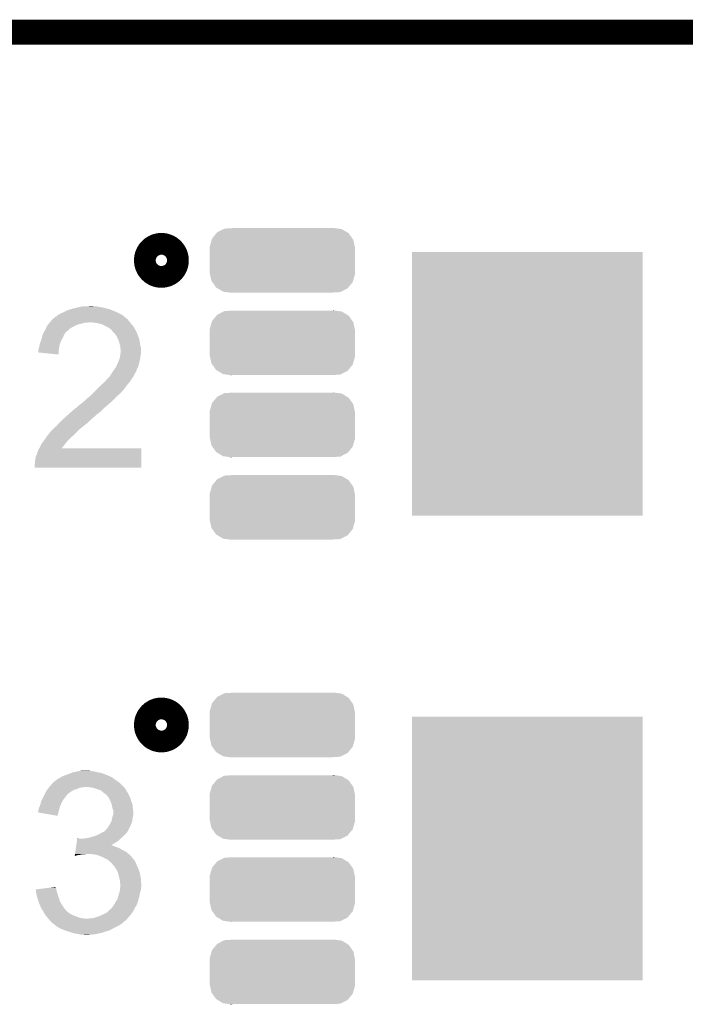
# Model space of a CAD drawing. Extents: x -1.3 to 24.2, y -3.9 to 39.2.
# Tile 23 of 26: x 8.4 to 12.4, y 33.2 to 39.2. Entities that reach past the tile are written whole.
import ezdxf

# ---------------------------------------------------------------- set-up
doc = ezdxf.new("R2010")
doc.units = 0
doc.layers.get('0').update_dxf_attribs({"linetype": 'CONTINUOUS'})
for name, color, linetype in [('ECC608_TRUST_CLICK_V100_GKO', 5, 'CONTINUOUS'), ('ECC608_TRUST_CLICK_V100_GTO', 14, 'CONTINUOUS'), ('ECC608_TRUST_CLICK_V100_GTS', 12, 'CONTINUOUS')]:
    doc.layers.add(name, color=color, linetype=linetype)

# ---------------------------------------------------------------- blocks, each defined once
blk = doc.blocks.new('RECTANGLE_51')
blk.add_solid([(0.69977, 0.8001), (0.69977, -0.8001), (-0.69977, 0.8001), (-0.69977, -0.8001)])
blk = doc.blocks.new('CUSTOM_69')
for points in [[(-0.395622, 0.17024), (-0.356776, 0.190044), (0.392796, 0.17024), (0.35998, 0.190044)], [(-0.356776, 0.190044), (-0.351742, 0.19261), (0.35998, 0.190044), (0.340636, 0.19261)], [(-0.351742, 0.19261), (-0.30258, 0.19558), (0.340636, 0.19261), (0.318244, 0.19558)], [(0.30258, 0.19558), (0.311156, 0.19652), (0.318244, 0.19558), (0.311156, 0.19652)], [(-0.44038, 0.084826), (-0.429122, 0.124414), (0.438892, 0.084826), (0.430634, 0.124414)], [(-0.429122, 0.124414), (-0.426906, 0.1322), (0.430634, 0.124414), (0.425116, 0.1322)], [(-0.426906, 0.1322), (-0.400266, 0.164594), (0.425116, 0.1322), (0.40215, 0.164594)], [(-0.400266, 0.164594), (-0.395622, 0.17024), (0.40215, 0.164594), (0.392796, 0.17024)], [(-0.44069, 0.0762), (-0.44038, 0.084826), (0.44069, 0.0762), (0.438892, 0.084826)], [(-0.44069, 0.07493), (-0.44069, 0.0762), (0.44069, 0.07493), (0.44069, 0.0762)], [(-0.44069, -0.07493), (-0.44069, 0.07493), (0.44069, -0.07493), (0.44069, 0.07493)], [(-0.44069, -0.0762), (-0.44069, -0.07493), (0.44069, -0.0762), (0.44069, -0.07493)], [(-0.438892, -0.084822), (-0.44069, -0.0762), (0.440382, -0.084822), (0.44069, -0.0762)], [(-0.430636, -0.124414), (-0.438892, -0.084822), (0.42912, -0.124414), (0.440382, -0.084822)], [(-0.425118, -0.132196), (-0.430636, -0.124414), (0.426908, -0.132196), (0.42912, -0.124414)], [(-0.402152, -0.164596), (-0.425118, -0.132196), (0.400262, -0.164596), (0.426908, -0.132196)], [(-0.392802, -0.170238), (-0.402152, -0.164596), (0.395624, -0.170238), (0.400262, -0.164596)], [(-0.359984, -0.190044), (-0.392802, -0.170238), (0.35677, -0.190044), (0.395624, -0.170238)], [(-0.340658, -0.192608), (-0.359984, -0.190044), (0.351742, -0.192608), (0.35677, -0.190044)], [(-0.318258, -0.19558), (-0.340658, -0.192608), (0.30258, -0.19558), (0.351742, -0.192608)], [(-0.31116, -0.196522), (-0.318258, -0.19558), (-0.31116, -0.196522), (-0.30258, -0.19558)]]:
    blk.add_solid(points)

msp = doc.modelspace()

# ---------------------------------------------------------------- linework, layer by layer
at = {"layer": 'ECC608_TRUST_CLICK_V100_GKO', "const_width": 0.1524}
msp.add_lwpolyline([(4.064, 39.116), (18.796, 39.116)], dxfattribs=at)
at = {"layer": 'ECC608_TRUST_CLICK_V100_GTO', "const_width": 0.20066}
for points in [[(9.144, 37.7317, 1), (9.27608, 37.7317, 1)], [(9.144, 34.9123, 1), (9.27608, 34.9123, 1)]]:
    msp.add_lwpolyline(points, format="xyb", close=True, dxfattribs=at)
at = {"layer": 'ECC608_TRUST_CLICK_V100_GTO'}
for points in [[(8.585198, 37.4015), (8.590278, 37.40404), (8.971278, 37.4015), (8.9662, 37.40404)], [(8.590278, 37.40404), (8.602978, 37.41166), (8.9662, 37.40404), (8.95096, 37.41166)], [(8.602978, 37.41166), (8.61568, 37.41674), (8.95096, 37.41166), (8.939108, 37.41674)], [(8.61568, 37.41674), (8.63092, 37.42436), (8.939108, 37.41674), (8.921328, 37.42436)], [(8.63092, 37.42436), (8.6487, 37.431982), (8.921328, 37.42436), (8.903544, 37.431982)], [(8.6487, 37.431982), (8.657586, 37.43452), (8.903544, 37.431982), (8.897622, 37.43452)], [(8.657586, 37.43452), (8.66648, 37.43706), (8.897622, 37.43452), (8.888098, 37.43706)], [(8.66648, 37.43706), (8.69696, 37.44468), (8.888098, 37.43706), (8.85952, 37.44468)], [(8.69696, 37.44468), (8.70712, 37.44722), (8.85952, 37.44468), (8.84428, 37.44722)], [(8.70712, 37.44722), (8.71855, 37.44976), (8.84428, 37.44722), (8.82904, 37.44976)], [(8.71855, 37.44976), (8.729982, 37.4523), (8.82904, 37.44976), (8.816342, 37.4523)], [(8.75538, 37.4523), (8.780778, 37.45484), (8.803642, 37.4523), (8.793482, 37.45484)], [(8.522968, 37.343078), (8.527204, 37.34816), (8.704578, 37.343078), (8.727442, 37.34816)], [(8.527204, 37.34816), (8.531436, 37.35324), (8.727442, 37.34816), (8.745216, 37.35324)], [(8.531436, 37.35324), (8.533552, 37.355778), (8.762996, 37.35324), (8.768076, 37.355778)], [(8.533552, 37.35578), (8.542018, 37.365938), (9.01954, 37.35578), (9.009384, 37.365938)], [(8.533552, 37.355778), (8.533552, 37.35578), (8.768076, 37.355778), (8.778242, 37.35578)], [(8.542018, 37.365938), (8.549626, 37.373544), (9.009384, 37.365938), (9.006844, 37.373544)], [(8.549626, 37.373544), (8.549642, 37.37356), (9.006844, 37.373544), (9.004306, 37.37356)], [(8.549642, 37.37356), (8.552186, 37.376102), (9.004306, 37.37356), (9.001758, 37.376102)], [(8.552186, 37.376102), (8.557266, 37.38118), (9.001758, 37.376102), (8.995664, 37.38118)], [(8.557266, 37.38118), (8.559806, 37.381186), (8.995664, 37.38118), (8.995658, 37.381186)], [(8.559806, 37.381186), (8.562342, 37.383724), (8.995658, 37.381186), (8.992612, 37.383724)], [(8.562342, 37.383724), (8.564888, 37.3888), (8.992612, 37.383724), (8.98652, 37.3888)], [(8.564888, 37.3888), (8.572502, 37.391344), (8.98652, 37.3888), (8.983468, 37.391344)], [(8.572502, 37.391344), (8.580124, 37.398962), (8.983468, 37.391344), (8.974324, 37.398962)], [(8.580124, 37.398962), (8.585198, 37.4015), (8.974324, 37.398962), (8.971278, 37.4015)], [(8.806182, 37.35324), (8.778242, 37.35578), (9.02208, 37.35324), (9.01954, 37.35578)], [(8.806194, 37.353238), (8.806182, 37.35324), (9.02208, 37.353238), (9.02208, 37.35324)], [(8.83412, 37.34816), (8.806194, 37.353238), (9.025892, 37.34816), (9.02208, 37.353238)], [(8.84936, 37.34308), (8.83412, 37.34816), (9.029702, 37.34308), (9.025892, 37.34816)], [(8.490492, 37.282118), (8.49122, 37.284662), (8.62076, 37.282118), (8.622668, 37.284662)], [(8.49122, 37.284662), (8.49532, 37.292278), (8.622668, 37.284662), (8.62838, 37.292278)], [(8.49532, 37.292278), (8.500794, 37.302442), (8.62838, 37.292278), (8.63854, 37.302442)], [(8.500794, 37.302442), (8.509, 37.317678), (8.63854, 37.302442), (8.655954, 37.317678)], [(8.509, 37.317678), (8.510088, 37.32022), (8.655954, 37.317678), (8.65886, 37.32022)], [(8.510088, 37.32022), (8.515532, 37.33292), (8.65886, 37.32022), (8.68172, 37.33292)], [(8.515532, 37.33292), (8.516622, 37.33546), (8.68172, 37.33292), (8.687434, 37.33546)], [(8.516622, 37.33546), (8.522968, 37.343078), (8.687434, 37.33546), (8.704578, 37.343078)], [(8.856978, 37.34054), (8.84936, 37.34308), (9.032242, 37.34054), (9.029702, 37.34308)], [(8.865872, 37.335458), (8.856978, 37.34054), (9.037322, 37.335458), (9.032242, 37.34054)], [(8.874758, 37.33038), (8.865872, 37.335458), (9.04037, 37.33038), (9.037322, 37.335458)], [(8.892536, 37.322762), (8.874758, 37.33038), (9.04494, 37.322762), (9.04037, 37.33038)], [(8.89254, 37.32276), (8.892536, 37.322762), (9.04494, 37.32276), (9.04494, 37.322762)], [(8.900158, 37.315142), (8.89254, 37.32276), (9.049096, 37.315142), (9.04494, 37.32276)], [(8.907776, 37.31006), (8.900158, 37.315142), (9.051868, 37.31006), (9.049096, 37.315142)], [(8.910318, 37.304984), (8.907776, 37.31006), (9.054636, 37.304984), (9.051868, 37.31006)], [(8.920482, 37.29482), (8.910318, 37.304984), (9.06018, 37.29482), (9.054636, 37.304984)], [(8.928098, 37.287202), (8.920482, 37.29482), (9.063112, 37.287202), (9.06018, 37.29482)], [(8.9408, 37.266878), (8.928098, 37.287202), (9.070928, 37.266878), (9.063112, 37.287202)], [(8.471746, 37.221158), (8.480212, 37.24656), (8.59282, 37.221158), (8.60298, 37.24656)], [(8.480212, 37.24656), (8.48106, 37.2491), (8.60298, 37.24656), (8.60443, 37.2491)], [(8.48106, 37.2491), (8.485412, 37.264338), (8.60443, 37.2491), (8.61314, 37.264338)], [(8.485412, 37.264338), (8.490492, 37.282118), (8.61314, 37.264338), (8.62076, 37.282118)], [(8.94334, 37.261802), (8.9408, 37.266878), (9.07288, 37.261802), (9.070928, 37.266878)], [(8.95096, 37.246562), (8.94334, 37.261802), (9.077234, 37.246562), (9.07288, 37.261802)], [(8.951598, 37.244018), (8.95096, 37.246562), (9.07796, 37.244018), (9.077234, 37.246562)], [(8.956042, 37.22624), (8.951598, 37.244018), (9.080184, 37.22624), (9.07796, 37.244018)], [(8.95689, 37.2237), (8.956042, 37.22624), (9.0805, 37.2237), (9.080184, 37.22624)], [(8.46328, 37.185602), (8.46455, 37.190682), (8.587312, 37.185602), (8.58774, 37.190682)], [(8.46328, 37.17292), (8.46328, 37.185602), (8.586246, 37.17292), (8.587312, 37.185602)], [(8.585178, 37.160202), (8.46328, 37.17292), (8.585178, 37.160202), (8.586246, 37.17292)], [(8.46455, 37.190682), (8.46836, 37.20592), (8.58774, 37.190682), (8.59028, 37.20592)], [(8.46836, 37.20592), (8.470902, 37.21862), (8.59028, 37.20592), (8.592396, 37.21862)], [(8.470902, 37.21862), (8.471746, 37.221158), (8.592396, 37.21862), (8.59282, 37.221158)], [(8.961118, 37.211002), (8.95689, 37.2237), (9.083676, 37.211002), (9.0805, 37.2237)], [(8.96112, 37.203378), (8.961118, 37.211002), (9.08558, 37.203378), (9.083676, 37.211002)], [(8.96112, 37.198302), (8.96112, 37.203378), (9.08558, 37.198302), (9.08558, 37.203378)], [(8.96366, 37.188142), (8.96112, 37.198302), (9.08558, 37.188142), (9.08558, 37.198302)], [(8.961374, 37.162738), (8.96366, 37.185598), (9.08558, 37.162738), (9.08558, 37.185598)], [(8.96366, 37.185598), (8.96366, 37.188142), (9.08558, 37.185598), (9.08558, 37.188142)], [(8.936848, 37.089078), (8.94588, 37.1094), (9.07034, 37.089078), (9.07542, 37.1094)], [(8.94588, 37.1094), (8.954006, 37.12972), (9.07542, 37.1094), (9.0805, 37.12972)], [(8.954006, 37.12972), (8.95604, 37.134802), (9.0805, 37.12972), (9.081226, 37.134802)], [(8.95604, 37.134802), (8.95858, 37.1475), (9.081226, 37.134802), (9.08304, 37.1475)], [(8.95858, 37.1475), (8.96112, 37.160198), (9.08304, 37.1475), (9.085156, 37.160198)], [(8.96112, 37.160198), (8.961374, 37.162738), (9.085156, 37.160198), (9.08558, 37.162738)], [(8.907786, 37.043374), (8.909048, 37.0459), (9.048756, 37.043374), (9.05002, 37.0459)], [(8.909048, 37.0459), (8.912862, 37.053522), (9.05002, 37.0459), (9.054592, 37.053522)], [(8.912862, 37.053522), (8.916244, 37.058598), (9.054592, 37.053522), (9.05764, 37.058598)], [(8.916244, 37.058598), (8.921324, 37.066218), (9.05764, 37.058598), (9.060178, 37.066218)], [(8.921324, 37.066218), (8.923016, 37.068756), (9.060178, 37.066218), (9.06018, 37.068756)], [(8.923016, 37.068756), (8.92302, 37.06876), (9.06018, 37.068756), (9.06018, 37.06876)], [(8.92302, 37.06876), (8.93572, 37.08654), (9.06018, 37.06876), (9.06907, 37.08654)], [(8.93572, 37.08654), (8.936848, 37.089078), (9.06907, 37.08654), (9.07034, 37.089078)], [(8.84682, 36.97732), (8.864598, 36.992558), (9.003664, 36.97732), (9.017, 36.992558)], [(8.864598, 36.992558), (8.864602, 36.99256), (9.017, 36.992558), (9.017, 36.99256)], [(8.864602, 36.99256), (8.879838, 37.01034), (9.017, 36.99256), (9.028852, 37.01034)], [(8.879838, 37.01034), (8.89508, 37.02558), (9.028852, 37.01034), (9.039012, 37.02558)], [(8.89508, 37.02558), (8.898464, 37.030658), (9.039012, 37.02558), (9.042398, 37.030658)], [(8.898464, 37.030658), (8.90524, 37.040824), (9.042398, 37.030658), (9.04748, 37.040824)], [(8.90524, 37.040824), (8.905262, 37.04336), (9.04748, 37.040824), (9.048748, 37.04336)], [(8.905262, 37.04336), (8.907786, 37.043374), (9.048748, 37.04336), (9.048756, 37.043374)], [(8.783316, 36.913818), (8.806176, 36.936678), (8.948418, 36.913818), (8.971278, 36.936678)], [(8.806176, 36.936678), (8.813794, 36.944296), (8.971278, 36.936678), (8.97636, 36.944296)], [(8.813794, 36.944296), (8.816336, 36.946838), (8.97636, 36.944296), (8.981434, 36.946838)], [(8.816336, 36.946838), (8.841738, 36.97224), (8.981434, 36.946838), (8.99922, 36.97224)], [(8.841738, 36.97224), (8.84682, 36.97732), (8.99922, 36.97224), (9.003664, 36.97732)], [(8.72744, 36.86556), (8.742678, 36.878258), (8.89762, 36.86556), (8.910318, 36.878258)], [(8.742678, 36.878258), (8.742682, 36.878262), (8.910318, 36.878258), (8.910322, 36.878262)], [(8.742682, 36.878262), (8.755378, 36.890958), (8.910322, 36.878262), (8.925558, 36.890958)], [(8.755378, 36.890958), (8.757922, 36.8935), (8.925558, 36.890958), (8.92759, 36.8935)], [(8.757922, 36.8935), (8.771462, 36.903658), (8.92759, 36.8935), (8.935718, 36.903658)], [(8.771462, 36.903658), (8.77824, 36.908742), (8.935718, 36.903658), (8.942072, 36.908742)], [(8.77824, 36.908742), (8.783316, 36.913818), (8.942072, 36.908742), (8.948418, 36.913818)], [(8.65378, 36.8046), (8.665634, 36.81476), (8.828676, 36.8046), (8.841738, 36.81476)], [(8.665634, 36.81476), (8.689346, 36.83508), (8.841738, 36.81476), (8.862058, 36.83508)], [(8.689346, 36.83508), (8.690192, 36.835082), (8.862058, 36.83508), (8.86206, 36.835082)], [(8.690192, 36.835082), (8.691886, 36.835086), (8.86206, 36.835082), (8.862064, 36.835086)], [(8.691886, 36.835086), (8.704582, 36.84778), (8.862064, 36.835086), (8.876874, 36.84778)], [(8.704582, 36.84778), (8.71474, 36.8554), (8.876874, 36.84778), (8.885764, 36.8554)], [(8.71474, 36.8554), (8.72744, 36.86556), (8.885764, 36.8554), (8.89762, 36.86556)], [(8.590844, 36.74618), (8.59536, 36.75126), (8.762998, 36.74618), (8.768078, 36.75126)], [(8.59536, 36.75126), (8.609326, 36.763958), (8.768078, 36.75126), (8.780778, 36.763958)], [(8.609326, 36.763958), (8.614918, 36.76904), (8.780778, 36.763958), (8.7884, 36.76904)], [(8.614918, 36.76904), (8.6233, 36.77666), (8.7884, 36.76904), (8.79602, 36.77666)], [(8.6233, 36.77666), (8.645466, 36.79698), (8.79602, 36.77666), (8.81888, 36.79698)], [(8.645466, 36.79698), (8.65378, 36.8046), (8.81888, 36.79698), (8.828676, 36.8046)], [(8.518144, 36.66744), (8.5344, 36.68776), (8.674098, 36.66744), (8.694418, 36.68776)], [(8.5344, 36.68776), (8.53694, 36.6903), (8.694418, 36.68776), (8.696958, 36.6903)], [(8.53694, 36.6903), (8.542022, 36.697922), (8.696958, 36.6903), (8.70458, 36.697922)], [(8.542022, 36.697922), (8.55218, 36.70808), (8.70458, 36.697922), (8.71474, 36.70808)], [(8.55218, 36.70808), (8.55472, 36.71062), (8.71474, 36.70808), (8.717914, 36.71062)], [(8.55472, 36.71062), (8.57504, 36.7284), (8.717914, 36.71062), (8.74014, 36.7284)], [(8.57504, 36.7284), (8.590844, 36.74618), (8.74014, 36.7284), (8.762998, 36.74618)], [(8.483602, 36.61918), (8.495028, 36.634418), (8.62711, 36.61918), (8.63854, 36.634418)], [(8.495028, 36.634418), (8.49884, 36.6395), (8.63854, 36.634418), (8.643622, 36.6395)], [(8.49884, 36.6395), (8.512384, 36.659818), (8.643622, 36.6395), (8.66394, 36.659818)], [(8.512384, 36.659818), (8.51408, 36.66236), (8.66394, 36.659818), (8.667326, 36.66236)], [(8.51408, 36.66236), (8.518144, 36.66744), (8.667326, 36.66236), (8.674098, 36.66744)], [(8.455662, 36.560762), (8.4582, 36.56838), (9.088114, 36.560762), (9.088114, 36.56838)], [(8.4582, 36.56838), (8.46328, 36.581082), (9.088114, 36.56838), (9.088118, 36.581082)], [(8.46328, 36.581082), (8.469072, 36.591218), (9.088118, 36.581082), (9.08812, 36.591218)], [(8.469072, 36.591218), (8.469084, 36.59124), (9.08812, 36.591218), (8.605564, 36.59124)], [(8.469084, 36.59124), (8.47344, 36.59886), (8.605564, 36.59124), (8.611476, 36.59886)], [(8.47344, 36.59886), (8.48106, 36.6141), (8.611476, 36.59886), (8.6233, 36.6141)], [(8.48106, 36.6141), (8.483602, 36.61918), (8.6233, 36.6141), (8.62711, 36.61918)], [(8.44296, 36.515042), (8.4455, 36.52774), (9.088104, 36.515042), (9.088108, 36.52774)], [(8.44296, 36.502342), (8.44296, 36.515042), (9.088102, 36.502342), (9.088104, 36.515042)], [(8.4455, 36.52774), (8.448042, 36.542982), (9.088108, 36.52774), (9.08811, 36.542982)], [(8.448042, 36.542982), (8.45566, 36.558224), (9.08811, 36.542982), (9.088112, 36.558224)], [(8.45566, 36.558224), (8.455662, 36.560762), (9.088112, 36.558224), (9.088114, 36.560762)], [(8.44042, 36.489642), (8.44296, 36.502342), (9.0881, 36.489642), (9.088102, 36.502342)], [(8.44042, 36.474422), (8.44042, 36.489642), (9.088098, 36.474422), (9.0881, 36.489642)], [(9.088098, 36.4744), (8.44042, 36.474422), (9.088098, 36.4744), (9.088098, 36.474422)], [(8.600438, 34.5948), (8.604672, 34.59734), (8.910318, 34.5948), (8.902704, 34.59734)], [(8.604672, 34.59734), (8.608898, 34.599876), (8.902704, 34.59734), (8.90016, 34.599876)], [(8.608898, 34.599876), (8.61314, 34.60242), (8.90016, 34.599876), (8.893802, 34.60242)], [(8.61314, 34.60242), (8.64108, 34.61258), (8.893802, 34.60242), (8.868406, 34.61258)], [(8.64108, 34.61258), (8.660886, 34.620198), (8.868406, 34.61258), (8.849362, 34.620198)], [(8.660886, 34.620198), (8.674102, 34.62528), (8.849362, 34.620198), (8.82396, 34.62528)], [(8.674102, 34.62528), (8.6995, 34.63036), (8.82396, 34.62528), (8.801098, 34.63036)], [(8.6995, 34.63036), (8.7122, 34.6329), (8.801098, 34.63036), (8.78332, 34.6329)], [(8.7122, 34.6329), (8.732522, 34.63544), (8.78332, 34.6329), (8.768082, 34.63544)], [(8.528684, 34.53384), (8.53059, 34.53638), (8.73252, 34.53384), (8.745218, 34.53638)], [(8.53059, 34.53638), (8.5344, 34.54146), (8.98144, 34.53638), (8.97636, 34.54146)], [(8.5344, 34.54146), (8.552874, 34.561778), (8.97636, 34.54146), (8.956042, 34.561778)], [(8.552874, 34.561778), (8.559806, 34.5694), (8.956042, 34.561778), (8.945372, 34.5694)], [(8.559806, 34.5694), (8.562346, 34.569406), (8.945372, 34.5694), (8.945364, 34.569406)], [(8.562346, 34.569406), (8.56742, 34.57448), (8.945364, 34.569406), (8.93826, 34.57448)], [(8.56742, 34.57448), (8.575042, 34.579562), (8.93826, 34.57448), (8.930638, 34.579562)], [(8.575042, 34.579562), (8.58012, 34.58464), (8.930638, 34.579562), (8.92302, 34.58464)], [(8.58012, 34.58464), (8.580124, 34.584642), (8.92302, 34.58464), (8.923018, 34.584642)], [(8.580124, 34.584642), (8.600434, 34.594798), (8.923018, 34.584642), (8.910322, 34.594798)], [(8.600434, 34.594798), (8.600438, 34.5948), (8.910322, 34.594798), (8.910318, 34.5948)], [(8.780778, 34.53384), (8.755382, 34.53638), (8.98398, 34.53384), (8.98144, 34.53638)], [(8.49249, 34.47288), (8.49757, 34.48304), (8.62584, 34.47288), (8.63346, 34.48304)], [(8.49757, 34.48304), (8.50138, 34.49066), (8.63346, 34.48304), (8.63854, 34.49066)], [(8.50138, 34.49066), (8.50265, 34.493198), (8.63854, 34.49066), (8.641078, 34.493198)], [(8.50265, 34.493198), (8.509, 34.5059), (8.641078, 34.493198), (8.658862, 34.5059)], [(8.509, 34.5059), (8.511542, 34.51098), (8.658862, 34.5059), (8.666988, 34.51098)], [(8.511542, 34.51098), (8.517254, 34.518598), (8.666988, 34.51098), (8.679178, 34.518598)], [(8.517254, 34.518598), (8.521064, 34.523678), (8.679178, 34.518598), (8.69696, 34.523678)], [(8.521064, 34.523678), (8.526778, 34.531298), (8.69696, 34.523678), (8.714738, 34.531298)], [(8.526778, 34.531298), (8.528684, 34.53384), (8.714738, 34.531298), (8.73252, 34.53384)], [(8.803638, 34.52876), (8.780778, 34.53384), (8.98906, 34.52876), (8.98398, 34.53384)], [(8.803644, 34.528758), (8.803638, 34.52876), (8.989062, 34.528758), (8.98906, 34.52876)], [(8.82396, 34.52114), (8.803644, 34.528758), (8.993296, 34.52114), (8.989062, 34.528758)], [(8.841738, 34.516062), (8.82396, 34.52114), (8.996116, 34.516062), (8.993296, 34.52114)], [(8.854438, 34.505902), (8.841738, 34.516062), (9.001762, 34.505902), (8.996116, 34.516062)], [(8.85444, 34.5059), (8.854438, 34.505902), (9.001762, 34.5059), (9.001762, 34.505902)], [(8.85698, 34.50336), (8.85444, 34.5059), (9.0043, 34.50336), (9.001762, 34.5059)], [(8.862058, 34.498282), (8.85698, 34.50336), (9.007686, 34.498282), (9.0043, 34.50336)], [(8.865872, 34.49574), (8.862058, 34.498282), (9.00938, 34.49574), (9.007686, 34.498282)], [(8.869674, 34.493204), (8.865872, 34.49574), (9.010396, 34.493204), (9.00938, 34.49574)], [(8.872212, 34.4932), (8.869674, 34.493204), (9.010396, 34.4932), (9.010396, 34.493204)], [(8.880926, 34.48304), (8.872212, 34.4932), (9.01446, 34.48304), (9.010396, 34.4932)], [(8.88746, 34.47542), (8.880926, 34.48304), (9.018272, 34.47542), (9.01446, 34.48304)], [(8.46836, 34.411922), (8.47217, 34.41954), (8.59328, 34.411922), (8.595358, 34.41954)], [(8.47217, 34.41954), (8.473442, 34.422082), (8.595358, 34.41954), (8.596488, 34.422082)], [(8.473442, 34.422082), (8.47898, 34.442398), (8.596488, 34.422082), (8.60552, 34.442398)], [(8.47898, 34.442398), (8.48106, 34.45002), (8.60552, 34.442398), (8.609874, 34.45002)], [(8.48106, 34.45002), (8.486138, 34.460178), (8.609874, 34.45002), (8.615678, 34.460178)], [(8.486138, 34.460178), (8.49249, 34.47288), (8.615678, 34.460178), (8.62584, 34.47288)], [(8.891816, 34.467798), (8.88746, 34.47542), (9.022082, 34.467798), (9.018272, 34.47542)], [(8.89762, 34.457642), (8.891816, 34.467798), (9.024984, 34.457642), (9.022082, 34.467798)], [(8.900888, 34.45002), (8.89762, 34.457642), (9.02716, 34.45002), (9.024984, 34.457642)], [(8.90524, 34.439862), (8.900888, 34.45002), (9.03097, 34.439862), (9.02716, 34.45002)], [(8.908144, 34.429698), (8.90524, 34.439862), (9.03478, 34.429698), (9.03097, 34.439862)], [(8.91032, 34.422082), (8.908144, 34.429698), (9.035542, 34.422082), (9.03478, 34.429698)], [(8.91286, 34.406842), (8.91032, 34.422082), (9.037066, 34.406842), (9.035542, 34.422082)], [(8.46074, 34.381458), (8.460742, 34.383984), (8.585196, 34.381458), (8.58583, 34.383984)], [(8.5801, 34.361122), (8.46074, 34.381458), (8.5801, 34.361122), (8.585196, 34.381458)], [(8.460742, 34.383984), (8.46328, 34.389064), (8.58583, 34.383984), (8.587104, 34.389064)], [(8.46328, 34.3916), (8.463282, 34.394142), (8.58774, 34.3916), (8.588432, 34.394142)], [(8.46328, 34.389064), (8.46328, 34.3916), (8.587104, 34.389064), (8.58774, 34.3916)], [(8.463282, 34.394142), (8.465818, 34.40176), (8.588432, 34.394142), (8.59051, 34.40176)], [(8.465818, 34.40176), (8.46836, 34.411922), (8.59051, 34.40176), (8.59328, 34.411922)], [(8.913878, 34.4043), (8.91286, 34.406842), (9.03732, 34.4043), (9.037066, 34.406842)], [(8.912862, 34.3535), (8.914554, 34.35858), (9.036472, 34.3535), (9.03732, 34.35858)], [(8.917938, 34.394144), (8.913878, 34.4043), (9.03845, 34.394144), (9.03732, 34.4043)], [(8.914554, 34.35858), (8.917938, 34.368738), (9.03732, 34.35858), (9.03986, 34.368738)], [(8.91794, 34.381438), (8.917938, 34.394144), (9.03986, 34.381438), (9.03845, 34.394144)], [(8.917938, 34.368738), (8.91794, 34.368744), (9.03986, 34.368738), (9.03986, 34.368744)], [(8.91794, 34.368744), (8.91794, 34.381438), (9.03986, 34.368744), (9.03986, 34.381438)], [(8.88492, 34.290002), (8.894442, 34.30524), (9.017, 34.290002), (9.02462, 34.30524)], [(8.894442, 34.30524), (8.897618, 34.31032), (9.02462, 34.30524), (9.026524, 34.31032)], [(8.897618, 34.31032), (8.905238, 34.325556), (9.026524, 34.31032), (9.032238, 34.325556)], [(8.905238, 34.325556), (8.907782, 34.330642), (9.032238, 34.325556), (9.032964, 34.330642)], [(8.907782, 34.330642), (8.910604, 34.34334), (9.032964, 34.330642), (9.03478, 34.34334)], [(8.910604, 34.34334), (8.912862, 34.3535), (9.03478, 34.34334), (9.036472, 34.3535)], [(8.800254, 34.23666), (8.808722, 34.2392), (8.9789, 34.23666), (8.981438, 34.2392)], [(8.808722, 34.2392), (8.83158, 34.24936), (8.981438, 34.2392), (8.991598, 34.24936)], [(8.83158, 34.24936), (8.845298, 34.25698), (8.991598, 34.24936), (8.999218, 34.25698)], [(8.845298, 34.25698), (8.854438, 34.262056), (8.999218, 34.25698), (9.001758, 34.262056)], [(8.854438, 34.262056), (8.854446, 34.26206), (9.001758, 34.262056), (9.00176, 34.26206)], [(8.854446, 34.26206), (8.856986, 34.262064), (9.00176, 34.26206), (9.001764, 34.262064)], [(8.856986, 34.262064), (8.860788, 34.2646), (9.001764, 34.262064), (9.004298, 34.2646)], [(8.860788, 34.2646), (8.864602, 34.267142), (9.004298, 34.2646), (9.005568, 34.267142)], [(8.864602, 34.267142), (8.874762, 34.277302), (9.005568, 34.267142), (9.010648, 34.277302)], [(8.874762, 34.277302), (8.88492, 34.290002), (9.010648, 34.277302), (9.017, 34.290002)], [(8.692252, 34.17316), (8.692978, 34.17824), (8.93318, 34.17316), (8.917942, 34.17824)], [(8.692978, 34.17824), (8.693706, 34.183318), (8.917942, 34.17824), (8.907784, 34.183318)], [(8.693706, 34.18332), (8.695522, 34.196022), (8.905326, 34.18332), (8.9281, 34.196022)], [(8.693706, 34.183318), (8.693706, 34.18332), (8.907784, 34.183318), (8.905326, 34.18332)], [(8.695522, 34.196022), (8.697338, 34.20872), (8.9281, 34.196022), (8.948418, 34.20872)], [(8.697338, 34.20872), (8.699156, 34.22142), (8.948418, 34.20872), (8.961118, 34.22142)], [(8.699156, 34.22142), (8.699518, 34.223958), (8.712204, 34.22142), (8.704582, 34.223958)], [(8.699518, 34.223958), (8.69952, 34.22396), (8.704582, 34.223958), (8.69952, 34.22396)], [(8.729982, 34.22142), (8.74522, 34.22396), (8.961118, 34.22142), (8.963658, 34.22396)], [(8.74522, 34.22396), (8.745234, 34.223962), (8.963658, 34.22396), (8.963662, 34.223962)], [(8.745234, 34.223962), (8.763, 34.2265), (8.963662, 34.223962), (8.966706, 34.2265)], [(8.763, 34.2265), (8.783318, 34.23158), (8.966706, 34.2265), (8.972802, 34.23158)], [(8.783318, 34.23158), (8.800254, 34.23666), (8.972802, 34.23158), (8.9789, 34.23666)], [(8.684264, 34.117312), (8.684986, 34.12236), (8.684264, 34.117312), (8.702038, 34.12236)], [(8.684986, 34.12236), (8.685348, 34.1249), (8.702038, 34.12236), (8.71982, 34.1249)], [(8.685348, 34.1249), (8.685712, 34.12744), (8.71982, 34.1249), (8.732518, 34.12744)], [(8.685712, 34.12744), (8.686076, 34.12998), (8.745218, 34.12744), (8.755378, 34.12998)], [(8.686076, 34.12998), (8.687528, 34.14014), (9.010832, 34.12998), (8.99922, 34.14014)], [(8.687528, 34.14014), (8.691162, 34.16554), (8.99922, 34.14014), (8.953502, 34.16554)], [(8.691162, 34.16554), (8.692252, 34.17316), (8.953502, 34.16554), (8.93318, 34.17316)], [(8.79856, 34.12744), (8.768082, 34.12998), (9.013736, 34.12744), (9.010832, 34.12998)], [(8.823958, 34.12236), (8.79856, 34.12744), (9.01954, 34.12236), (9.013736, 34.12744)], [(8.84936, 34.1122), (8.823958, 34.12236), (9.02857, 34.1122), (9.01954, 34.12236)], [(8.874772, 34.099494), (8.84936, 34.1122), (9.03986, 34.099494), (9.02857, 34.1122)], [(8.879852, 34.096954), (8.874772, 34.099494), (9.039866, 34.096954), (9.03986, 34.099494)], [(8.884916, 34.094422), (8.879852, 34.096954), (9.042398, 34.094422), (9.039866, 34.096954)], [(8.890004, 34.089336), (8.884916, 34.094422), (9.047482, 34.089336), (9.042398, 34.094422)], [(8.895078, 34.084262), (8.890004, 34.089336), (9.05002, 34.084262), (9.047482, 34.089336)], [(8.9027, 34.07918), (8.895078, 34.084262), (9.05256, 34.07918), (9.05002, 34.084262)], [(8.905242, 34.07664), (8.9027, 34.07918), (9.05383, 34.07664), (9.05256, 34.07918)], [(8.907466, 34.0741), (8.905242, 34.07664), (9.0551, 34.0741), (9.05383, 34.07664)], [(8.92302, 34.056322), (8.907466, 34.0741), (9.06272, 34.056322), (9.0551, 34.0741)], [(8.923022, 34.05632), (8.92302, 34.056322), (9.06272, 34.05632), (9.06272, 34.056322)], [(8.938258, 34.033462), (8.923022, 34.05632), (9.072882, 34.033462), (9.06272, 34.05632)], [(8.93826, 34.03346), (8.938258, 34.033462), (9.072882, 34.03346), (9.072882, 34.033462)], [(8.948418, 34.010602), (8.93826, 34.03346), (9.079738, 34.010602), (9.072882, 34.03346)], [(8.948984, 34.00806), (8.948418, 34.010602), (9.0805, 34.00806), (9.079738, 34.010602)], [(8.9535, 33.987738), (8.948984, 34.00806), (9.083888, 33.987738), (9.0805, 34.00806)], [(8.956404, 33.977582), (8.9535, 33.987738), (9.08558, 33.977582), (9.083888, 33.987738)], [(8.95858, 33.969964), (8.956404, 33.977582), (9.086126, 33.969964), (9.08558, 33.977582)], [(8.95858, 33.954724), (8.95858, 33.969964), (9.087214, 33.954724), (9.086126, 33.969964)], [(8.961118, 33.947102), (8.95858, 33.954724), (9.087758, 33.947102), (9.087214, 33.954724)], [(8.960272, 33.929318), (8.96112, 33.939478), (9.088118, 33.929318), (9.088118, 33.939478)], [(8.96112, 33.942022), (8.961118, 33.947102), (9.08812, 33.942022), (9.087758, 33.947102)], [(8.96112, 33.939478), (8.96112, 33.942022), (9.088118, 33.939478), (9.08812, 33.942022)], [(8.44806, 33.91408), (8.487878, 33.919156), (8.572502, 33.91408), (8.5725, 33.919156)], [(8.448342, 33.911538), (8.44806, 33.91408), (8.572502, 33.911538), (8.572502, 33.91408)], [(8.449182, 33.90392), (8.448342, 33.911538), (8.575038, 33.90392), (8.572502, 33.911538)], [(8.4503, 33.893762), (8.449182, 33.90392), (8.57758, 33.893762), (8.575038, 33.90392)], [(8.45058, 33.891222), (8.4503, 33.893762), (8.578428, 33.891222), (8.57758, 33.893762)], [(8.455096, 33.8709), (8.45058, 33.891222), (8.5852, 33.8709), (8.578428, 33.891222)], [(8.487878, 33.919156), (8.527726, 33.924236), (8.5725, 33.919156), (8.569962, 33.924236)], [(8.527726, 33.924236), (8.547636, 33.926774), (8.569962, 33.924236), (8.567426, 33.926774)], [(8.547636, 33.926774), (8.56742, 33.929296), (8.567426, 33.926774), (8.56742, 33.929296)], [(8.94715, 33.868358), (8.95096, 33.88106), (9.07542, 33.868358), (9.077536, 33.88106)], [(8.95096, 33.88106), (8.951652, 33.8836), (9.077536, 33.88106), (9.07796, 33.8836)], [(8.951652, 33.8836), (8.955114, 33.896298), (9.07796, 33.8836), (9.0805, 33.896298)], [(8.955114, 33.896298), (8.958578, 33.908996), (9.0805, 33.896298), (9.085578, 33.908996)], [(8.958578, 33.908996), (8.95858, 33.909002), (9.085578, 33.908996), (9.085578, 33.909002)], [(8.95858, 33.909002), (8.959636, 33.921696), (9.085578, 33.909002), (9.08558, 33.921696)], [(8.959636, 33.921696), (8.960272, 33.929318), (9.08558, 33.921696), (9.088118, 33.929318)], [(8.45566, 33.868362), (8.455096, 33.8709), (8.585962, 33.868362), (8.5852, 33.8709)], [(8.463282, 33.845498), (8.45566, 33.868362), (8.59282, 33.845498), (8.585962, 33.868362)], [(8.46836, 33.83026), (8.463282, 33.845498), (8.601288, 33.83026), (8.59282, 33.845498)], [(8.471626, 33.82264), (8.46836, 33.83026), (8.60552, 33.82264), (8.601288, 33.83026)], [(8.481426, 33.799778), (8.471626, 33.82264), (8.62076, 33.799778), (8.60552, 33.82264)], [(8.920482, 33.817562), (8.929186, 33.832798), (9.058728, 33.817562), (9.06526, 33.832798)], [(8.929186, 33.832798), (8.93064, 33.83534), (9.06526, 33.832798), (9.065986, 33.83534)], [(8.93064, 33.83534), (8.943342, 33.85566), (9.065986, 33.83534), (9.071792, 33.85566)], [(8.943342, 33.85566), (8.94715, 33.868358), (9.071792, 33.85566), (9.07542, 33.868358)], [(8.4836, 33.794702), (8.481426, 33.799778), (8.625204, 33.794702), (8.62076, 33.799778)], [(8.49376, 33.782), (8.4836, 33.794702), (8.636326, 33.782), (8.625204, 33.794702)], [(8.49503, 33.77946), (8.49376, 33.782), (8.638548, 33.77946), (8.636326, 33.782)], [(8.495034, 33.779454), (8.49503, 33.77946), (8.641086, 33.779454), (8.638548, 33.77946)], [(8.49757, 33.77438), (8.495034, 33.779454), (8.646162, 33.77438), (8.641086, 33.779454)], [(8.50138, 33.76676), (8.49757, 33.77438), (8.656322, 33.76676), (8.646162, 33.77438)], [(8.505952, 33.75914), (8.50138, 33.76676), (8.67156, 33.75914), (8.656322, 33.76676)], [(8.508998, 33.754062), (8.505952, 33.75914), (8.68341, 33.754062), (8.67156, 33.75914)], [(8.831578, 33.75152), (8.85444, 33.76168), (9.015908, 33.75152), (9.02462, 33.76168)], [(8.85444, 33.76168), (8.87984, 33.774382), (9.02462, 33.76168), (9.03369, 33.774382)], [(8.87984, 33.774382), (8.884918, 33.77946), (9.03369, 33.774382), (9.037318, 33.77946)], [(8.884918, 33.77946), (8.900164, 33.794702), (9.037318, 33.77946), (9.04494, 33.794702)], [(8.900164, 33.794702), (8.90524, 33.797244), (9.04494, 33.794702), (9.046212, 33.797244)], [(8.90524, 33.797244), (8.90693, 33.799778), (9.046212, 33.797244), (9.04748, 33.799778)], [(8.90693, 33.799778), (8.91032, 33.80486), (9.04748, 33.799778), (9.050866, 33.80486)], [(8.91032, 33.80486), (8.918446, 33.815018), (9.050866, 33.80486), (9.057638, 33.815018)], [(8.918446, 33.815018), (8.920482, 33.817562), (9.057638, 33.815018), (9.058728, 33.817562)], [(8.51154, 33.75152), (8.508998, 33.754062), (8.68934, 33.75152), (8.68341, 33.754062)], [(8.516618, 33.74644), (8.51154, 33.75152), (8.702888, 33.74644), (8.68934, 33.75152)], [(8.518524, 33.7439), (8.516618, 33.74644), (8.709662, 33.7439), (8.702888, 33.74644)], [(8.522336, 33.73882), (8.518524, 33.7439), (8.732522, 33.73882), (8.709662, 33.7439)], [(8.52424, 33.736282), (8.522336, 33.73882), (8.7579, 33.736282), (8.732522, 33.73882)], [(8.524242, 33.73628), (8.52424, 33.736282), (8.757918, 33.73628), (8.7579, 33.736282)], [(8.5344, 33.72612), (8.524242, 33.73628), (8.994132, 33.72612), (9.002842, 33.73628)], [(8.534406, 33.726114), (8.5344, 33.72612), (8.991594, 33.726114), (8.994132, 33.72612)], [(8.536938, 33.72358), (8.534406, 33.726114), (8.98906, 33.72358), (8.991594, 33.726114)], [(8.539478, 33.718504), (8.536938, 33.72358), (8.983984, 33.718504), (8.98906, 33.72358)], [(8.539482, 33.7185), (8.539478, 33.718504), (8.98398, 33.7185), (8.983984, 33.718504)], [(8.544558, 33.713422), (8.539482, 33.7185), (8.976362, 33.713422), (8.98398, 33.7185)], [(8.544564, 33.713418), (8.544558, 33.713422), (8.976358, 33.713418), (8.976362, 33.713422)], [(8.555232, 33.705798), (8.544564, 33.713418), (8.968738, 33.705798), (8.976358, 33.713418)], [(8.56234, 33.70072), (8.555232, 33.705798), (8.960274, 33.70072), (8.968738, 33.705798)], [(8.574534, 33.69056), (8.56234, 33.70072), (8.94334, 33.69056), (8.960274, 33.70072)], [(8.757918, 33.73628), (8.768084, 33.736282), (9.002842, 33.73628), (9.002844, 33.736282)], [(8.768084, 33.736282), (8.773164, 33.73882), (9.002844, 33.736282), (9.00502, 33.73882)], [(8.788402, 33.73882), (8.808718, 33.7439), (9.00502, 33.73882), (9.009376, 33.7439)], [(8.808718, 33.7439), (8.831578, 33.75152), (9.009376, 33.7439), (9.015908, 33.75152)], [(8.577582, 33.68802), (8.574534, 33.69056), (8.93826, 33.68802), (8.94334, 33.69056)], [(8.595358, 33.67786), (8.577582, 33.68802), (8.91794, 33.67786), (8.93826, 33.68802)], [(8.601286, 33.67532), (8.595358, 33.67786), (8.912862, 33.67532), (8.91794, 33.67786)], [(8.613142, 33.67024), (8.601286, 33.67532), (8.90397, 33.67024), (8.912862, 33.67532)], [(8.627372, 33.665158), (8.613142, 33.67024), (8.895076, 33.665158), (8.90397, 33.67024)], [(8.641594, 33.660078), (8.627372, 33.665158), (8.874758, 33.660078), (8.895076, 33.665158)], [(8.6487, 33.65754), (8.641594, 33.660078), (8.867988, 33.65754), (8.874758, 33.660078)], [(8.66521, 33.65246), (8.6487, 33.65754), (8.854438, 33.65246), (8.867988, 33.65754)], [(8.681718, 33.64738), (8.66521, 33.65246), (8.831578, 33.64738), (8.854438, 33.65246)], [(8.6995, 33.64484), (8.681718, 33.64738), (8.820148, 33.64484), (8.831578, 33.64738)], [(8.7122, 33.6423), (8.6995, 33.64484), (8.808718, 33.6423), (8.820148, 33.64484)], [(8.724898, 33.63976), (8.7122, 33.6423), (8.78332, 33.63976), (8.808718, 33.6423)], [(8.745218, 33.637222), (8.737596, 33.63976), (8.75794, 33.637222), (8.78332, 33.63976)], [(8.757922, 33.63722), (8.745218, 33.637222), (8.757922, 33.63722), (8.75794, 33.637222)]]:
    msp.add_solid(points, dxfattribs=at)

# ---------------------------------------------------------------- block references
at = {"layer": 'ECC608_TRUST_CLICK_V100_GTS'}
for name, p in [('CUSTOM_69', (9.9441, 37.7317)), ('RECTANGLE_51', (11.43, 36.9824)), ('CUSTOM_69', (9.9441, 37.23132)), ('CUSTOM_69', (9.9441, 36.73348)), ('CUSTOM_69', (9.9441, 36.2331)), ('CUSTOM_69', (9.9441, 34.9123)), ('RECTANGLE_51', (11.43, 34.163)), ('CUSTOM_69', (9.9441, 34.41192)), ('CUSTOM_69', (9.9441, 33.91408)), ('CUSTOM_69', (9.9441, 33.4137))]:
    msp.add_blockref(name, p, dxfattribs=at)

doc.saveas('drawing.dxf')
